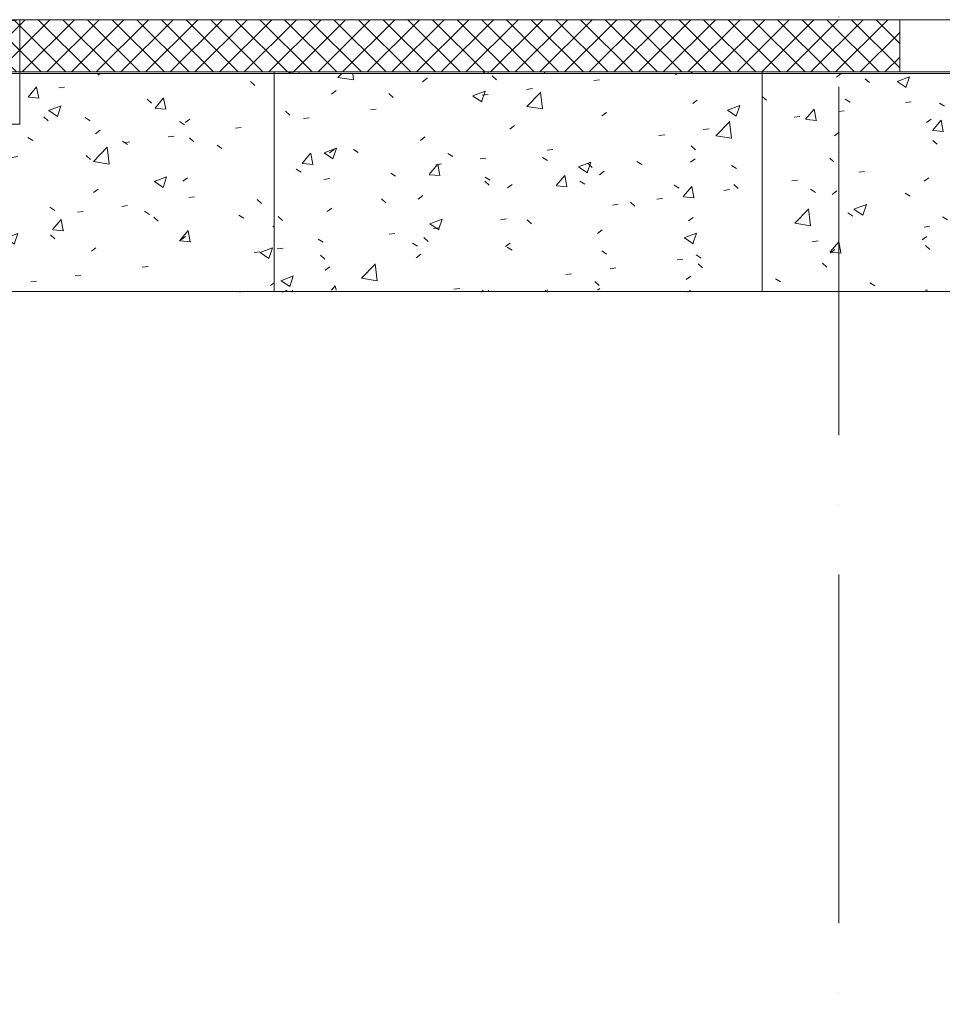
# Model space of a CAD drawing. Header units: millimetres. Extents: x -3267 to 40126, y 29201 to 102288.
# Tile 43 of 127: x 15876 to 18522, y 38168 to 40994. Entities that reach past the tile are written whole.
import ezdxf

# ---------------------------------------------------------------- set-up
doc = ezdxf.new("R2010")
doc.units = ezdxf.units.MM
doc.linetypes.add('4_ Штрихпунктир_ 10 х 2 мм', pattern=[1400, 1000, -200, 0, -200])
for name, color, linetype, lineweight in [('A-WALL-____-MCUT', 7, 'Continuous', 9), ('A-WALL-____-OTLN', 7, 'Continuous', 9), ('A-WALL-____-PATT', 7, 'Continuous', 9), ('M-EQPM-____-OTLN', 7, 'Continuous', 9), ('S-GRID-____-OTLN', 7, 'Continuous', 9)]:
    doc.layers.add(name, color=color, linetype=linetype, lineweight=lineweight)

# ---------------------------------------------------------------- blocks, each defined once
blk = doc.blocks.new('АР_Канал вертикальный прямоугольный - ВК_К-7995411-ВКК_02_К1_З_ЭОМ_кабель_')
at = {"layer": 'M-EQPM-____-OTLN', "lineweight": 5, "true_color": 0xe2e2e2}
blk.add_hatch(color=254, dxfattribs=at).paths.add_polyline_path([(-150, -150), (-120, 120), (150, 150), (-150, 150), (-150, -11.9)])
at = {"layer": 'M-EQPM-____-OTLN', "color": 253, "lineweight": 13, "true_color": 0xaaaaaa}
for p, q in [((150, 150), (-150, 150)), ((-150, 150), (-150, -150)), ((-120, 120), (150, 150)), ((-120, 120), (150, 150)), ((-150, -150), (-120, 120)), ((-150, -150), (-120, 120))]:
    blk.add_line(p, q, dxfattribs=at)
at = {"layer": 'M-EQPM-____-OTLN', "color": 253, "lineweight": 5, "true_color": 0xaaaaaa}
for p, q in [((-150, -150), (-150, 150)), ((-150, 150), (150, 150)), ((150, 150), (150, -150)), ((150, -150), (-150, -150))]:
    blk.add_line(p, q, dxfattribs=at)
blk = doc.blocks.new('Наметкина 10_РД_АР_К1_отсоединено_rvt-1-ВКК_02_К1_З_ЭОМ_кабель_')
at = {"layer": 'M-EQPM-____-OTLN', "color": 253, "lineweight": 5, "true_color": 0xaaaaaa}
blk.add_blockref('АР_Канал вертикальный прямоугольный - ВК_К-7995411-ВКК_02_К1_З_ЭОМ_кабель_', (14000, 41125), dxfattribs=at)
blk = doc.blocks.new('FP_238-ВКК_02_К1_З_ЭОМ_кабель_')
at = {"layer": 'M-EQPM-____-OTLN', "color": 253, "true_color": 0xaaaaaa}
for p, q in [((1400, 630.1), (0, 630.1)), ((321.3, 626.7), (321.2, 626.6)), ((321.4, 626.8), (321.3, 626.7)), ((321.5, 626.9), (321.4, 626.8)), ((321.6, 627), (321.5, 626.9)), ((321.7, 627.1), (321.6, 627)), ((321.8, 627.2), (321.7, 627.1)), ((321.9, 627.3), (321.8, 627.2)), ((322, 627.4), (321.9, 627.3)), ((442.7, 631.3), (442.8, 631.2)), ((442.8, 631.2), (442.9, 631.1)), ((442.9, 631.1), (443, 631)), ((443, 631), (443, 630.8)), ((443, 630.8), (443.1, 630.6)), ((443.1, 630.6), (443.2, 630.3)), ((443.2, 630.3), (443.2, 630)), ((443.2, 630), (443.3, 629.7)), ((443.3, 629.7), (443.4, 629.3)), ((443.4, 629.3), (443.5, 628.9)), ((443.5, 628.9), (443.5, 628.5)), ((443.5, 628.5), (443.6, 628)), ((443.6, 628), (443.7, 627.5)), ((443.7, 627.5), (443.7, 627.1)), ((443.7, 627.1), (443.8, 626.6)), ((466, 626.7), (465.9, 626.6)), ((466.1, 626.9), (466, 626.7)), ((466.2, 627), (466.1, 626.9)), ((466.3, 627.3), (466.2, 627.1)), ((466.2, 627.1), (466.2, 627)), ((466.4, 627.4), (466.3, 627.3)), ((466.5, 627.5), (466.4, 627.4)), ((466.6, 627.7), (466.5, 627.5)), ((466.7, 627.8), (466.6, 627.7)), ((466.8, 627.9), (466.7, 627.8)), ((466.9, 628.1), (466.8, 627.9)), ((467, 628.2), (466.9, 628.1)), ((467.1, 628.3), (467, 628.2)), ((467.2, 628.6), (467.1, 628.4)), ((467.1, 628.4), (467.1, 628.3)), ((467.3, 628.7), (467.2, 628.6)), ((467.4, 628.8), (467.3, 628.7)), ((467.5, 628.9), (467.4, 628.8)), ((467.6, 629), (467.5, 628.9)), ((467.7, 629.1), (467.6, 629)), ((467.8, 629.3), (467.7, 629.1)), ((467.9, 629.4), (467.8, 629.3)), ((468, 629.5), (467.9, 629.4)), ((468.1, 629.7), (468, 629.6)), ((468, 629.6), (468, 629.5)), ((468.2, 629.8), (468.1, 629.7)), ((468.3, 629.9), (468.2, 629.8)), ((468.4, 630), (468.3, 629.9)), ((468.5, 630.1), (468.4, 630)), ((468.6, 630.1), (468.5, 630.1)), ((468.7, 630.2), (468.6, 630.1)), ((468.8, 630.3), (468.7, 630.2)), ((468.9, 630.4), (468.8, 630.3)), ((469, 630.5), (468.9, 630.5)), ((468.9, 630.5), (468.9, 630.4)), ((469.1, 630.6), (469, 630.5)), ((469.2, 630.7), (469.1, 630.6)), ((469.3, 630.7), (469.2, 630.7)), ((469.4, 630.8), (469.3, 630.7)), ((469.5, 630.9), (469.4, 630.8)), ((469.6, 630.9), (469.5, 630.9)), ((469.7, 631), (469.6, 630.9)), ((469.8, 631), (469.7, 631)), ((469.9, 631.1), (469.8, 631)), ((469.8, 631), (469.8, 631)), ((470, 631.1), (469.9, 631.1)), ((470.1, 631.2), (470, 631.1)), ((470.2, 631.2), (470.1, 631.2)), ((470.3, 631.2), (470.2, 631.2)), ((470.4, 631.2), (470.3, 631.2)), ((470.5, 631.2), (470.4, 631.2)), ((470.6, 631.3), (470.5, 631.2)), ((470.7, 631.3), (470.6, 631.3)), ((470.8, 631.3), (470.7, 631.3)), ((470.8, 631.3), (470.8, 631.3))]:
    blk.add_line(p, q, dxfattribs=at)
blk = doc.blocks.new('FP_239-ВКК_02_К1_З_ЭОМ_кабель_')
at = {"layer": 'M-EQPM-____-OTLN', "color": 253, "true_color": 0xaaaaaa}
for p, q in [((314.7, 0.1), (314.6, 0)), ((314.9, 0.2), (314.7, 0.1)), ((315, 0.2), (314.9, 0.2)), ((315.1, 0.3), (315, 0.2)), ((315.2, 0.4), (315.1, 0.3)), ((315.4, 0.5), (315.2, 0.4)), ((315.5, 0.6), (315.4, 0.5)), ((315.6, 0.7), (315.5, 0.6)), ((315.7, 0.8), (315.6, 0.7)), ((315.9, 0.9), (315.7, 0.8)), ((316, 1), (315.9, 0.9)), ((316.1, 1.1), (316, 1)), ((316.2, 1.2), (316.1, 1.1)), ((316.4, 1.3), (316.2, 1.2)), ((316.5, 1.4), (316.4, 1.3)), ((316.6, 1.5), (316.5, 1.4)), ((316.7, 1.6), (316.6, 1.5)), ((316.9, 1.7), (316.7, 1.6)), ((317, 1.8), (316.9, 1.7)), ((317.1, 1.9), (317, 1.8)), ((317.2, 2), (317.1, 1.9)), ((317.4, 2.1), (317.2, 2)), ((317.5, 2.2), (317.4, 2.1)), ((317.6, 2.3), (317.5, 2.2)), ((317.7, 2.4), (317.6, 2.3)), ((317.9, 2.6), (317.7, 2.4)), ((318, 2.7), (317.9, 2.6)), ((318.1, 2.8), (318, 2.7)), ((318.2, 2.9), (318.1, 2.8)), ((318.4, 3), (318.2, 2.9)), ((318.5, 3.1), (318.4, 3)), ((318.6, 3.3), (318.5, 3.1)), ((318.7, 3.4), (318.6, 3.3)), ((318.9, 3.5), (318.7, 3.4)), ((319, 3.6), (318.9, 3.5)), ((319.1, 3.7), (319, 3.6)), ((319.3, 3.9), (319.1, 3.7)), ((319.4, 4), (319.3, 3.9)), ((319.5, 4.1), (319.4, 4)), ((319.6, 4.2), (319.5, 4.1)), ((444, 4.2), (444.1, 3.7)), ((444.1, 3.7), (444.2, 3.2)), ((444.2, 3.2), (444.2, 2.7)), ((444.2, 2.7), (444.3, 2.2)), ((444.3, 2.2), (444.4, 1.8)), ((444.4, 1.8), (444.5, 1.3)), ((444.5, 1.3), (444.5, 0.9)), ((444.5, 0.9), (444.6, 0.5)), ((444.6, 0.5), (444.7, 0.2)), ((444.7, 0.2), (444.8, -0.1)), ((461.8, 0.1), (461.7, 0)), ((461.9, 0.2), (461.8, 0.1)), ((462, 0.3), (461.9, 0.2)), ((462.1, 0.4), (462, 0.3)), ((462.2, 0.5), (462.1, 0.4)), ((462.3, 0.7), (462.2, 0.5)), ((462.4, 0.8), (462.3, 0.7)), ((462.5, 0.9), (462.4, 0.8)), ((462.6, 1), (462.5, 0.9)), ((462.7, 1.1), (462.6, 1)), ((462.8, 1.2), (462.7, 1.1)), ((462.9, 1.4), (462.8, 1.2)), ((463, 1.5), (462.9, 1.4)), ((463.1, 1.6), (463, 1.5)), ((463.2, 1.8), (463.1, 1.6)), ((463.3, 1.9), (463.2, 1.8)), ((463.4, 2), (463.3, 1.9)), ((463.5, 2.2), (463.4, 2)), ((463.6, 2.3), (463.5, 2.2)), ((463.7, 2.4), (463.6, 2.3)), ((463.8, 2.6), (463.7, 2.4)), ((463.9, 2.7), (463.8, 2.6)), ((464, 2.9), (463.9, 2.7)), ((464.1, 3), (464, 2.9)), ((464.2, 3.2), (464.1, 3)), ((464.3, 3.3), (464.2, 3.2)), ((464.4, 3.5), (464.3, 3.3)), ((464.5, 3.6), (464.4, 3.5)), ((464.6, 3.8), (464.5, 3.6)), ((464.7, 3.9), (464.6, 3.8)), ((464.8, 4.1), (464.7, 3.9)), ((464.9, 4.2), (464.8, 4.1))]:
    blk.add_line(p, q, dxfattribs=at)
blk = doc.blocks.new('ПР_Крышка пояса - Тип 1-V237-ВКК_02_К1_З_ЭОМ_кабель_')
at = {"layer": 'M-EQPM-____-OTLN', "true_color": 0xaaaaaa}
h = blk.add_hatch(dxfattribs=at)
h.set_pattern_fill('FP_109', color=253, style=0, pattern_type=2)
h.set_pattern_definition([(229.884, (17680, 40786.9), (-364.3687, 31.7445), [38.008, -418.089]), (175.02, (17680, 40786.9), (70.482, -380.541), [30.479, -335.27]), (280.494, (17649.64, 40789.54), (-293.8805, -348.7952), [32.251, -354.762]), (226.066, (17680, 40685.7), (-542.1585, 83.7385), [57.028, -627.304]), (276.663, (17634.8, 40692.7), (-474.807, -492.817), [48.373, -532.101]), (171.22, (17680, 40685.7), (-474.808, -492.816), [45.716, -502.871]), (200.921, (17629.2, 40711), (-303.228, 203.6887), [38.08, -418.879]), (146.109, (17629.2, 40711), (-123.607, -366.8593), [30.441, -334.849]), (251.38, (17603.93, 40727.98), (-426.8337, -163.171), [32.26, -354.863]), (217.386, (17680, 40786.9), (-6.17705, -168.41407), [16.738, -313.973, 16.738, -659.14]), (217.386, (17680, 40786.9), (-6.17705, -168.41407), [-347.45, -323.103, 16.738, -319.299]), (187.469, (17680, 40786.9), (-133.6414, -199.535), [16.763, -177.28, 16.763, -435.072]), (187.469, (17680, 40786.9), (-133.6414, -199.535), [-210.805, -306.811, 16.763, -111.498]), (147.607, (17793.28, 40786.9), (-271.1815, 11.41097), [16.744, -110.105, 16.744, -904.182]), (147.607, (17793.28, 40786.9), (-271.1815, 11.41097), [-143.593, -379.026, 16.744, -508.412]), (137.618, (17844.08, 40786.9), (-296.2585, -50.6452), [16.733, -148.058, 16.733, -618.597]), (137.618, (17844.08, 40786.9), (-296.2585, -50.6452), [-181.523, -245.918, 16.733, -355.947])])
h.paths.add_polyline_path([(583, 626.5), (0, 626.5), (0, 4.3), (1400, 4.3), (1400, 626.5), (1184.1, 626.5)])
at = {"layer": 'M-EQPM-____-OTLN', "color": 253, "true_color": 0xaaaaaa}
for p, q in [((0, 626.5), (0, 630.1)), ((0, 4.3), (0, 626.5)), ((1400, 630.1), (1400, 626.5)), ((1400, 626.5), (1400, 4.3)), ((0, 0), (0, 4.3)), ((0, 4.3), (1400, 4.3)), ((1400, 4.3), (1400, 0))]:
    blk.add_line(p, q, dxfattribs=at)
for name in ['FP_238-ВКК_02_К1_З_ЭОМ_кабель_', 'FP_239-ВКК_02_К1_З_ЭОМ_кабель_']:
    blk.add_blockref(name, (0, 0), dxfattribs=at)
blk = doc.blocks.new('FP_241-ВКК_02_К1_З_ЭОМ_кабель_')
at = {"layer": 'M-EQPM-____-OTLN', "color": 253, "true_color": 0xaaaaaa}
for p, q in [((1400, 630.1), (0, 630.1)), ((206.6, 626.7), (206.4, 626.6)), ((206.7, 626.8), (206.6, 626.7)), ((206.8, 626.9), (206.7, 626.8)), ((206.9, 627), (206.8, 626.9)), ((207, 627.1), (206.9, 627)), ((207.1, 627.2), (207, 627.1)), ((207.2, 627.4), (207.1, 627.2)), ((207.4, 627.5), (207.2, 627.4)), ((207.5, 627.6), (207.4, 627.5)), ((207.6, 627.7), (207.5, 627.6)), ((207.7, 627.8), (207.6, 627.7)), ((207.8, 627.9), (207.7, 627.8)), ((207.9, 628), (207.8, 627.9)), ((208, 628.1), (207.9, 628)), ((208.1, 628.2), (208, 628.1)), ((208.3, 628.3), (208.1, 628.2)), ((208.4, 628.4), (208.3, 628.3)), ((208.5, 628.5), (208.4, 628.4)), ((208.6, 628.6), (208.5, 628.5)), ((208.7, 628.7), (208.6, 628.6)), ((208.8, 628.8), (208.7, 628.7)), ((208.9, 628.9), (208.8, 628.8)), ((209.1, 629), (208.9, 628.9)), ((209.2, 629.1), (209.1, 629)), ((209.3, 629.2), (209.2, 629.1)), ((209.4, 629.3), (209.3, 629.2)), ((209.5, 629.4), (209.4, 629.3)), ((209.6, 629.4), (209.5, 629.4)), ((209.7, 629.5), (209.6, 629.4)), ((209.8, 629.6), (209.7, 629.5)), ((210, 629.7), (209.8, 629.6)), ((210.1, 629.8), (210, 629.7)), ((210.2, 629.8), (210.1, 629.8)), ((210.3, 629.9), (210.2, 629.8)), ((210.4, 630), (210.3, 629.9)), ((210.5, 630.1), (210.4, 630)), ((210.6, 630.1), (210.5, 630.1)), ((210.8, 630.2), (210.6, 630.1)), ((210.9, 630.3), (210.8, 630.2)), ((211, 630.3), (210.9, 630.3)), ((211.1, 630.4), (211, 630.3)), ((211.2, 630.5), (211.1, 630.4)), ((211.3, 630.5), (211.2, 630.5)), ((211.4, 630.6), (211.3, 630.5)), ((211.5, 630.6), (211.4, 630.6)), ((211.7, 630.7), (211.5, 630.6)), ((211.8, 630.7), (211.7, 630.7)), ((211.9, 630.8), (211.8, 630.7)), ((212, 630.8), (211.9, 630.8)), ((212.1, 630.9), (212, 630.8)), ((212.2, 630.9), (212.1, 630.9)), ((212.3, 631), (212.2, 630.9)), ((212.5, 631), (212.3, 631)), ((212.6, 631), (212.5, 631)), ((212.7, 631.1), (212.6, 631)), ((212.8, 631.1), (212.7, 631.1)), ((212.9, 631.1), (212.8, 631.1)), ((213, 631.2), (212.9, 631.1)), ((213.1, 631.2), (213, 631.2)), ((213.2, 631.2), (213.1, 631.2)), ((213.4, 631.2), (213.2, 631.2)), ((213.5, 631.2), (213.4, 631.2)), ((213.6, 631.2), (213.5, 631.2)), ((213.7, 631.3), (213.6, 631.2)), ((213.8, 631.3), (213.7, 631.3)), ((213.9, 631.3), (213.8, 631.3)), ((214, 631.3), (213.9, 631.3)), ((214.2, 631.3), (214, 631.3)), ((615.2, 631.3), (615.1, 631.3)), ((615.3, 631.3), (615.2, 631.3)), ((615.4, 631.3), (615.3, 631.3)), ((615.5, 631.3), (615.4, 631.3)), ((615.6, 631.2), (615.5, 631.3)), ((615.7, 631.2), (615.6, 631.2)), ((615.8, 631.2), (615.7, 631.2)), ((615.9, 631.2), (615.8, 631.2)), ((616, 631.2), (615.9, 631.2)), ((616.1, 631.1), (616, 631.2)), ((616.2, 631.1), (616.1, 631.1)), ((616.3, 631.1), (616.2, 631.1)), ((616.4, 631), (616.3, 631.1)), ((616.5, 631), (616.4, 631)), ((616.6, 631), (616.5, 631)), ((616.7, 630.9), (616.6, 631)), ((616.8, 630.9), (616.7, 630.9)), ((616.9, 630.8), (616.8, 630.9)), ((617, 630.8), (616.9, 630.8)), ((617.2, 630.7), (617, 630.8)), ((617.3, 630.7), (617.2, 630.7)), ((617.4, 630.6), (617.3, 630.7)), ((617.5, 630.5), (617.4, 630.6)), ((617.6, 630.5), (617.5, 630.5)), ((617.7, 630.4), (617.6, 630.5)), ((617.8, 630.3), (617.7, 630.4)), ((617.9, 630.3), (617.8, 630.3)), ((618, 630.2), (617.9, 630.3)), ((618.1, 630.1), (618, 630.2)), ((618.2, 630), (618.1, 630.1)), ((618.3, 630), (618.2, 630)), ((618.4, 629.9), (618.3, 630)), ((618.5, 629.8), (618.4, 629.9)), ((618.6, 629.7), (618.5, 629.8)), ((618.7, 629.6), (618.6, 629.7)), ((618.8, 629.5), (618.7, 629.6)), ((618.9, 629.4), (618.8, 629.5)), ((619, 629.3), (618.9, 629.4)), ((619.1, 629.3), (619, 629.3)), ((619.2, 629.2), (619.1, 629.3)), ((619.3, 629.1), (619.2, 629.2)), ((619.4, 629), (619.3, 629.1)), ((619.5, 628.9), (619.4, 629)), ((619.6, 628.8), (619.5, 628.9)), ((619.7, 628.6), (619.6, 628.8)), ((619.8, 628.5), (619.7, 628.6)), ((619.9, 628.4), (619.8, 628.5)), ((620, 628.3), (619.9, 628.4)), ((620.1, 628.2), (620, 628.3)), ((620.2, 628.1), (620.1, 628.2)), ((620.3, 628), (620.2, 628.1)), ((620.4, 627.9), (620.3, 628)), ((620.5, 627.8), (620.4, 627.9)), ((620.6, 627.6), (620.5, 627.8)), ((620.7, 627.5), (620.6, 627.6)), ((620.8, 627.4), (620.7, 627.5)), ((620.9, 627.3), (620.8, 627.4)), ((621, 627.2), (620.9, 627.3)), ((621.1, 627.1), (621, 627.2)), ((621.2, 626.9), (621.1, 627.1)), ((621.3, 626.8), (621.2, 626.9)), ((621.4, 626.7), (621.3, 626.8)), ((621.6, 626.6), (621.4, 626.7)), ((784.9, 631.3), (785, 631.2)), ((785, 631.2), (785.1, 631)), ((785.1, 631), (785.1, 630.7)), ((785.1, 630.7), (785.2, 630.3)), ((785.2, 630.3), (785.3, 629.8)), ((785.3, 629.8), (785.3, 629.3)), ((785.3, 629.3), (785.4, 628.7)), ((785.4, 628.7), (785.5, 628)), ((785.5, 628), (785.5, 627.3)), ((785.5, 627.3), (785.6, 626.6)), ((801, 626.7), (800.9, 626.6)), ((801.1, 626.8), (801, 626.7)), ((801.2, 627), (801.1, 626.8)), ((801.3, 627.1), (801.2, 627)), ((801.4, 627.2), (801.3, 627.1)), ((801.5, 627.3), (801.4, 627.2)), ((801.6, 627.5), (801.5, 627.3)), ((801.7, 627.6), (801.6, 627.5)), ((801.8, 627.7), (801.7, 627.6)), ((801.9, 627.8), (801.8, 627.7)), ((802, 628), (801.9, 627.8)), ((802.1, 628.2), (802, 628.1)), ((802, 628.1), (802, 628)), ((802.2, 628.3), (802.1, 628.2)), ((802.3, 628.4), (802.2, 628.3)), ((802.4, 628.5), (802.3, 628.4)), ((802.5, 628.7), (802.4, 628.5)), ((802.6, 628.8), (802.5, 628.7)), ((802.7, 628.9), (802.6, 628.8)), ((802.8, 629), (802.7, 628.9)), ((802.9, 629.1), (802.8, 629)), ((803, 629.2), (802.9, 629.1)), ((803.1, 629.3), (803, 629.2)), ((803.2, 629.4), (803.1, 629.3)), ((803.3, 629.5), (803.2, 629.4)), ((803.4, 629.6), (803.3, 629.5)), ((803.5, 629.7), (803.4, 629.6)), ((803.6, 629.8), (803.5, 629.7)), ((803.7, 629.9), (803.6, 629.8)), ((803.8, 629.9), (803.7, 629.9)), ((803.9, 630), (803.8, 629.9)), ((804, 630.1), (803.9, 630)), ((804.1, 630.2), (804, 630.1)), ((804.2, 630.3), (804.1, 630.2)), ((804.3, 630.4), (804.2, 630.3)), ((804.2, 630.3), (804.2, 630.3)), ((804.4, 630.5), (804.3, 630.4)), ((804.5, 630.6), (804.4, 630.5)), ((804.6, 630.6), (804.5, 630.6)), ((804.7, 630.7), (804.6, 630.6)), ((804.8, 630.7), (804.7, 630.7)), ((804.9, 630.8), (804.8, 630.7)), ((805, 630.8), (804.9, 630.8)), ((805.1, 630.9), (805, 630.8)), ((805.2, 630.9), (805.1, 630.9)), ((805.3, 631), (805.2, 630.9)), ((805.4, 631), (805.3, 631)), ((805.5, 631.1), (805.4, 631)), ((805.6, 631.1), (805.5, 631.1)), ((805.7, 631.1), (805.6, 631.1)), ((805.8, 631.2), (805.7, 631.1)), ((805.9, 631.2), (805.8, 631.2)), ((806, 631.2), (805.9, 631.2)), ((806.1, 631.2), (806, 631.2)), ((806.2, 631.2), (806.1, 631.2)), ((806.3, 631.3), (806.2, 631.2)), ((806.4, 631.3), (806.3, 631.3)), ((806.3, 631.3), (806.3, 631.3)), ((806.5, 631.3), (806.4, 631.3)), ((1347.6, 626.9), (1347.5, 626.6)), ((1347.7, 627.1), (1347.6, 626.9)), ((1347.8, 627.7), (1347.7, 627.4)), ((1347.7, 627.4), (1347.7, 627.1)), ((1347.9, 627.9), (1347.8, 627.7)), ((1348, 628.2), (1347.9, 627.9)), ((1348.1, 628.7), (1348, 628.4)), ((1348, 628.4), (1348, 628.2)), ((1348.2, 628.9), (1348.1, 628.7)), ((1348.3, 629.1), (1348.2, 628.9)), ((1348.4, 629.6), (1348.3, 629.4)), ((1348.3, 629.4), (1348.3, 629.1)), ((1348.5, 629.8), (1348.4, 629.6)), ((1348.6, 630.1), (1348.5, 630)), ((1348.5, 630), (1348.5, 629.8)), ((1348.7, 630.3), (1348.6, 630.1)), ((1348.8, 630.5), (1348.7, 630.3)), ((1348.9, 630.7), (1348.8, 630.6)), ((1348.8, 630.6), (1348.8, 630.5)), ((1349, 630.9), (1348.9, 630.7)), ((1349.1, 631), (1349, 631)), ((1349, 631), (1349, 630.9)), ((1349.2, 631.1), (1349.1, 631)), ((1349.3, 631.2), (1349.2, 631.1)), ((1349.4, 631.3), (1349.3, 631.2)), ((1349.3, 631.2), (1349.3, 631.2)), ((1349.5, 631.3), (1349.4, 631.3)), ((1363.6, 626.7), (1363.4, 626.6)), ((1363.8, 626.8), (1363.6, 626.7)), ((1364, 626.9), (1363.8, 626.8)), ((1364.2, 627), (1364, 626.9)), ((1364.4, 627.1), (1364.2, 627)), ((1364.6, 627.2), (1364.4, 627.1)), ((1364.8, 627.2), (1364.6, 627.2)), ((1365, 627.3), (1364.8, 627.2)), ((1365.2, 627.4), (1365, 627.3)), ((1365.4, 627.5), (1365.2, 627.4)), ((1365.6, 627.6), (1365.4, 627.5)), ((1365.8, 627.7), (1365.6, 627.6)), ((1366, 627.8), (1365.8, 627.7)), ((1366.2, 627.9), (1366, 627.8)), ((1366.3, 628), (1366.2, 627.9)), ((1366.5, 628.1), (1366.3, 628)), ((1366.7, 628.2), (1366.5, 628.1)), ((1366.9, 628.3), (1366.7, 628.2)), ((1367.1, 628.3), (1366.9, 628.3)), ((1367.3, 628.4), (1367.1, 628.3)), ((1367.5, 628.5), (1367.3, 628.4)), ((1367.7, 628.6), (1367.5, 628.5)), ((1367.9, 628.7), (1367.7, 628.6)), ((1368.1, 628.8), (1367.9, 628.7)), ((1368.3, 628.8), (1368.1, 628.8)), ((1368.5, 628.9), (1368.3, 628.8)), ((1368.7, 629), (1368.5, 628.9)), ((1368.9, 629.1), (1368.7, 629)), ((1369.1, 629.2), (1368.9, 629.1)), ((1369.3, 629.2), (1369.1, 629.2)), ((1369.5, 629.3), (1369.3, 629.2)), ((1369.7, 629.4), (1369.5, 629.3)), ((1369.9, 629.5), (1369.7, 629.4)), ((1370, 629.5), (1369.9, 629.5)), ((1370.2, 629.6), (1370, 629.5)), ((1370.4, 629.7), (1370.2, 629.6)), ((1370.6, 629.8), (1370.4, 629.7)), ((1370.8, 629.8), (1370.6, 629.8)), ((1371, 629.9), (1370.8, 629.8)), ((1371.2, 630), (1371, 629.9)), ((1371.4, 630), (1371.2, 630)), ((1371.6, 630.1), (1371.4, 630)), ((1371.8, 630.1), (1371.6, 630.1)), ((1372, 630.2), (1371.8, 630.1)), ((1372.2, 630.3), (1372, 630.2)), ((1372.4, 630.3), (1372.2, 630.3)), ((1372.6, 630.4), (1372.4, 630.3)), ((1372.8, 630.4), (1372.6, 630.4)), ((1373, 630.5), (1372.8, 630.4)), ((1373.2, 630.5), (1373, 630.5)), ((1373.4, 630.6), (1373.2, 630.5)), ((1373.6, 630.6), (1373.4, 630.6)), ((1373.7, 630.7), (1373.6, 630.6)), ((1373.9, 630.7), (1373.7, 630.7)), ((1374.1, 630.8), (1373.9, 630.7)), ((1374.3, 630.8), (1374.1, 630.8)), ((1374.5, 630.8), (1374.3, 630.8)), ((1374.7, 630.9), (1374.5, 630.8)), ((1374.9, 630.9), (1374.7, 630.9)), ((1375.1, 630.9), (1374.9, 630.9)), ((1375.3, 631), (1375.1, 630.9)), ((1375.5, 631), (1375.3, 631)), ((1375.7, 631), (1375.5, 631)), ((1375.9, 631.1), (1375.7, 631)), ((1376.1, 631.1), (1375.9, 631.1)), ((1376.3, 631.1), (1376.1, 631.1)), ((1376.5, 631.1), (1376.3, 631.1)), ((1376.7, 631.2), (1376.5, 631.1)), ((1376.9, 631.2), (1376.7, 631.2)), ((1377.1, 631.2), (1376.9, 631.2)), ((1377.3, 631.2), (1377.1, 631.2)), ((1377.4, 631.2), (1377.3, 631.2)), ((1377.6, 631.2), (1377.4, 631.2)), ((1377.8, 631.3), (1377.6, 631.2)), ((1378, 631.3), (1377.8, 631.3)), ((1378.2, 631.3), (1378, 631.3)), ((1378.4, 631.3), (1378.2, 631.3)), ((1378.6, 631.3), (1378.4, 631.3)), ((1378.8, 631.3), (1378.6, 631.3))]:
    blk.add_line(p, q, dxfattribs=at)
blk = doc.blocks.new('FP_242-ВКК_02_К1_З_ЭОМ_кабель_')
at = {"layer": 'M-EQPM-____-OTLN', "color": 253, "true_color": 0xaaaaaa}
for p, q in [((201.3, 1), (201.2, 0.9)), ((201.4, 1.1), (201.3, 1)), ((201.6, 1.2), (201.4, 1.1)), ((201.7, 1.3), (201.6, 1.2)), ((201.8, 1.4), (201.7, 1.3)), ((201.9, 1.5), (201.8, 1.4)), ((202.1, 1.6), (201.9, 1.5)), ((202.2, 1.7), (202.1, 1.6)), ((202.3, 1.8), (202.2, 1.7)), ((202.4, 1.9), (202.3, 1.8)), ((202.6, 2), (202.4, 1.9)), ((202.7, 2.1), (202.6, 2)), ((202.8, 2.2), (202.7, 2.1)), ((202.9, 2.4), (202.8, 2.2)), ((203, 2.5), (202.9, 2.4)), ((203.2, 2.6), (203, 2.5)), ((203.3, 2.7), (203.2, 2.6)), ((203.4, 2.8), (203.3, 2.7)), ((203.5, 2.9), (203.4, 2.8)), ((203.7, 3), (203.5, 2.9)), ((203.8, 3.2), (203.7, 3)), ((203.9, 3.3), (203.8, 3.2)), ((204, 3.4), (203.9, 3.3)), ((204.2, 3.5), (204, 3.4)), ((204.3, 3.6), (204.2, 3.5)), ((204.4, 3.7), (204.3, 3.6)), ((204.5, 3.9), (204.4, 3.7)), ((204.7, 4), (204.5, 3.9)), ((204.8, 4.1), (204.7, 4)), ((204.9, 4.2), (204.8, 4.1)), ((623, 4.1), (622.8, 4.2)), ((623.1, 4), (623, 4.1)), ((623.2, 3.8), (623.1, 4)), ((623.3, 3.7), (623.2, 3.8)), ((623.4, 3.6), (623.3, 3.7)), ((623.5, 3.4), (623.4, 3.6)), ((623.6, 3.3), (623.5, 3.4)), ((623.7, 3.2), (623.6, 3.3)), ((623.9, 3.1), (623.7, 3.2)), ((624, 2.9), (623.9, 3.1)), ((624.1, 2.8), (624, 2.9)), ((624.2, 2.7), (624.1, 2.8)), ((624.3, 2.6), (624.2, 2.7)), ((624.4, 2.5), (624.3, 2.6)), ((624.5, 2.3), (624.4, 2.5)), ((624.6, 2.2), (624.5, 2.3)), ((624.7, 2.1), (624.6, 2.2)), ((624.9, 2), (624.7, 2.1)), ((625, 1.9), (624.9, 2)), ((625.1, 1.7), (625, 1.9)), ((625.2, 1.6), (625.1, 1.7)), ((625.3, 1.5), (625.2, 1.6)), ((625.4, 1.4), (625.3, 1.5)), ((625.5, 1.3), (625.4, 1.4)), ((625.6, 1.2), (625.5, 1.3)), ((625.8, 1.1), (625.6, 1.2)), ((625.9, 1), (625.8, 1.1)), ((626, 0.9), (625.9, 1)), ((626.1, 0.8), (626, 0.9)), ((626.2, 0.7), (626.1, 0.8)), ((626.3, 0.6), (626.2, 0.7)), ((626.4, 0.5), (626.3, 0.6)), ((626.5, 0.4), (626.4, 0.5)), ((626.6, 0.3), (626.5, 0.4)), ((785.7, 4.2), (785.8, 3.4)), ((785.8, 3.4), (785.9, 2.6)), ((785.9, 2.6), (785.9, 1.9)), ((785.9, 1.9), (786, 1.2)), ((786, 1.2), (786.1, 0.5)), ((786.1, 0.5), (786.2, 0)), ((796.1, 0.1), (796, 0)), ((796.2, 0.2), (796.1, 0.1)), ((796.3, 0.2), (796.2, 0.2)), ((796.5, 0.3), (796.3, 0.2)), ((796.6, 0.4), (796.5, 0.3)), ((796.7, 0.5), (796.6, 0.4)), ((796.8, 0.6), (796.7, 0.5)), ((796.9, 0.8), (796.8, 0.6)), ((797, 0.9), (796.9, 0.8)), ((797.1, 1), (797, 0.9)), ((797.2, 1.1), (797.1, 1)), ((797.3, 1.2), (797.2, 1.1)), ((797.4, 1.3), (797.3, 1.2)), ((797.5, 1.4), (797.4, 1.3)), ((797.6, 1.5), (797.5, 1.4)), ((797.7, 1.7), (797.6, 1.5)), ((797.8, 1.8), (797.7, 1.7)), ((797.9, 1.9), (797.8, 1.8)), ((798.1, 2), (797.9, 1.9)), ((798.2, 2.2), (798.1, 2)), ((798.3, 2.3), (798.2, 2.2)), ((798.4, 2.4), (798.3, 2.3)), ((798.5, 2.6), (798.4, 2.4)), ((798.6, 2.7), (798.5, 2.6)), ((798.7, 2.8), (798.6, 2.7)), ((798.8, 3), (798.7, 2.8)), ((798.9, 3.1), (798.8, 3)), ((799, 3.2), (798.9, 3.1)), ((799.1, 3.4), (799, 3.2)), ((799.2, 3.5), (799.1, 3.4)), ((799.3, 3.7), (799.2, 3.5)), ((799.4, 3.8), (799.3, 3.7)), ((799.6, 3.9), (799.4, 3.8)), ((799.7, 4.1), (799.6, 3.9)), ((799.8, 4.2), (799.7, 4.1)), ((1328.6, 1.7), (1328.5, 1.8)), ((1328.8, 1.6), (1328.6, 1.7)), ((1328.9, 1.5), (1328.8, 1.6)), ((1329, 1.4), (1328.9, 1.5)), ((1329.1, 1.2), (1329, 1.4)), ((1329.2, 1.1), (1329.1, 1.2)), ((1329.3, 1), (1329.2, 1.1)), ((1329.4, 0.9), (1329.3, 1)), ((1329.6, 0.8), (1329.4, 0.9)), ((1329.7, 0.7), (1329.6, 0.8)), ((1329.8, 0.6), (1329.7, 0.7)), ((1329.9, 0.5), (1329.8, 0.6)), ((1330, 0.4), (1329.9, 0.5)), ((1330.1, 0.4), (1330, 0.4)), ((1330.2, 0.3), (1330.1, 0.4)), ((1330.3, 0.2), (1330.2, 0.3)), ((1330.5, 0.1), (1330.3, 0.2)), ((1330.6, 0), (1330.5, 0.1)), ((1345.9, 0.2), (1345.8, 0)), ((1346, 0.4), (1345.9, 0.2)), ((1346.1, 0.6), (1346, 0.4)), ((1346.2, 0.9), (1346.1, 0.6)), ((1346.3, 1.3), (1346.2, 1.1)), ((1346.2, 1.1), (1346.2, 0.9)), ((1346.4, 1.6), (1346.3, 1.3)), ((1346.5, 1.9), (1346.4, 1.6)), ((1346.6, 2.1), (1346.5, 1.9)), ((1346.7, 2.7), (1346.6, 2.4)), ((1346.6, 2.4), (1346.6, 2.1)), ((1346.8, 3), (1346.7, 2.7)), ((1346.9, 3.3), (1346.8, 3)), ((1347, 3.6), (1346.9, 3.3)), ((1347.1, 3.9), (1347, 3.6)), ((1347.1, 4.2), (1347.1, 3.9)), ((1350.5, 0.1), (1350.3, 0)), ((1350.7, 0.1), (1350.5, 0.1)), ((1350.9, 0.2), (1350.7, 0.1)), ((1351.2, 0.3), (1350.9, 0.2)), ((1351.4, 0.4), (1351.2, 0.3)), ((1351.6, 0.4), (1351.4, 0.4)), ((1351.8, 0.5), (1351.6, 0.4)), ((1352, 0.6), (1351.8, 0.5)), ((1352.2, 0.7), (1352, 0.6)), ((1352.4, 0.7), (1352.2, 0.7)), ((1352.7, 0.8), (1352.4, 0.7)), ((1352.9, 0.9), (1352.7, 0.8)), ((1353.1, 1), (1352.9, 0.9)), ((1353.3, 1.1), (1353.1, 1)), ((1353.5, 1.1), (1353.3, 1.1)), ((1353.7, 1.2), (1353.5, 1.1)), ((1353.9, 1.3), (1353.7, 1.2)), ((1354.1, 1.4), (1353.9, 1.3)), ((1354.4, 1.5), (1354.1, 1.4)), ((1354.6, 1.6), (1354.4, 1.5)), ((1354.8, 1.7), (1354.6, 1.6)), ((1355, 1.7), (1354.8, 1.7)), ((1355.2, 1.8), (1355, 1.7)), ((1355.4, 1.9), (1355.2, 1.8)), ((1355.6, 2), (1355.4, 1.9)), ((1355.9, 2.1), (1355.6, 2)), ((1356.1, 2.2), (1355.9, 2.1)), ((1356.3, 2.3), (1356.1, 2.2)), ((1356.5, 2.4), (1356.3, 2.3)), ((1356.7, 2.5), (1356.5, 2.4)), ((1356.9, 2.6), (1356.7, 2.5)), ((1357.1, 2.7), (1356.9, 2.6)), ((1357.3, 2.8), (1357.1, 2.7)), ((1357.6, 2.9), (1357.3, 2.8)), ((1357.8, 3), (1357.6, 2.9)), ((1358, 3.1), (1357.8, 3)), ((1358.2, 3.2), (1358, 3.1)), ((1358.4, 3.3), (1358.2, 3.2)), ((1358.6, 3.4), (1358.4, 3.3)), ((1358.8, 3.5), (1358.6, 3.4)), ((1359.1, 3.6), (1358.8, 3.5)), ((1359.3, 3.7), (1359.1, 3.6)), ((1359.5, 3.8), (1359.3, 3.7)), ((1359.7, 3.9), (1359.5, 3.8)), ((1359.9, 4), (1359.7, 3.9)), ((1360.1, 4.1), (1359.9, 4)), ((1360.3, 4.2), (1360.1, 4.1))]:
    blk.add_line(p, q, dxfattribs=at)
blk = doc.blocks.new('ПР_Крышка пояса - Тип 1-V240-ВКК_02_К1_З_ЭОМ_кабель_')
at = {"layer": 'M-EQPM-____-OTLN', "true_color": 0xaaaaaa}
h = blk.add_hatch(dxfattribs=at)
h.set_pattern_fill('FP_110', color=253, style=0, pattern_type=2)
h.set_pattern_definition([(229.884, (16280, 40786.9), (-364.3687, 31.7445), [38.008, -418.089]), (175.02, (16280, 40786.9), (70.482, -380.541), [30.479, -335.27]), (280.494, (16249.64, 40789.54), (-293.8805, -348.7952), [32.251, -354.762]), (226.066, (16280, 40685.7), (-542.1585, 83.7385), [57.028, -627.304]), (276.663, (16234.8, 40692.7), (-474.807, -492.817), [48.373, -532.101]), (171.22, (16280, 40685.7), (-474.808, -492.816), [45.716, -502.871]), (200.921, (16229.2, 40711), (-303.228, 203.6887), [38.08, -418.879]), (146.109, (16229.2, 40711), (-123.607, -366.8593), [30.441, -334.849]), (251.38, (16203.93, 40727.98), (-426.8337, -163.171), [32.26, -354.863]), (217.386, (16280, 40786.9), (-6.17705, -168.41407), [16.738, -313.973, 16.738, -659.14]), (217.386, (16280, 40786.9), (-6.17705, -168.41407), [-347.45, -323.103, 16.738, -319.299]), (187.469, (16280, 40786.9), (-133.6414, -199.535), [16.763, -177.28, 16.763, -435.072]), (187.469, (16280, 40786.9), (-133.6414, -199.535), [-210.805, -306.811, 16.763, -111.498]), (147.607, (16393.28, 40786.9), (-271.1815, 11.41097), [16.744, -110.105, 16.744, -904.182]), (147.607, (16393.28, 40786.9), (-271.1815, 11.41097), [-143.593, -379.026, 16.744, -508.412]), (137.618, (16444.08, 40786.9), (-296.2585, -50.6452), [16.733, -148.058, 16.733, -618.597]), (137.618, (16444.08, 40786.9), (-296.2585, -50.6452), [-181.523, -245.918, 16.733, -355.947])])
h.paths.add_polyline_path([(385.2, 626.5), (0, 626.5), (0, 4.3), (1400, 4.3), (1400, 626.5), (986.3, 626.5)])
at = {"layer": 'M-EQPM-____-OTLN', "color": 253, "true_color": 0xaaaaaa}
for p, q in [((0, 626.5), (0, 630.1)), ((0, 4.3), (0, 626.5)), ((1400, 630.1), (1400, 626.5)), ((1400, 626.5), (1400, 4.3)), ((0, 0), (0, 4.3)), ((0, 4.3), (1400, 4.3)), ((1400, 4.3), (1400, 0))]:
    blk.add_line(p, q, dxfattribs=at)
for name in ['FP_241-ВКК_02_К1_З_ЭОМ_кабель_', 'FP_242-ВКК_02_К1_З_ЭОМ_кабель_']:
    blk.add_blockref(name, (0, 0), dxfattribs=at)
blk = doc.blocks.new('FP_244-ВКК_02_К1_З_ЭОМ_кабель_')
at = {"layer": 'M-EQPM-____-OTLN', "color": 253, "true_color": 0xaaaaaa}
for p, q in [((1400, 630.1), (0, 630.1)), ((96.8, 630.7), (96.7, 630.6)), ((97, 630.7), (96.8, 630.7)), ((97.1, 630.8), (97, 630.7)), ((97.2, 630.8), (97.1, 630.8)), ((97.3, 630.8), (97.2, 630.8)), ((97.4, 630.9), (97.3, 630.8)), ((97.5, 630.9), (97.4, 630.9)), ((97.6, 631), (97.5, 630.9)), ((97.7, 631), (97.6, 631)), ((97.9, 631), (97.7, 631)), ((98, 631.1), (97.9, 631)), ((98.1, 631.1), (98, 631.1)), ((98.2, 631.1), (98.1, 631.1)), ((98.3, 631.2), (98.2, 631.1)), ((98.4, 631.2), (98.3, 631.2)), ((98.5, 631.2), (98.4, 631.2)), ((98.6, 631.2), (98.5, 631.2)), ((98.8, 631.2), (98.6, 631.2)), ((98.9, 631.2), (98.8, 631.2)), ((99, 631.3), (98.9, 631.2)), ((99.1, 631.3), (99, 631.3)), ((99.2, 631.3), (99.1, 631.3)), ((99.3, 631.3), (99.2, 631.3)), ((99.4, 631.3), (99.3, 631.3)), ((958, 627.5), (957.4, 627.4)), ((958.5, 627.6), (958, 627.5)), ((959, 627.7), (958.5, 627.6)), ((959.5, 627.7), (959, 627.7)), ((960, 627.8), (959.5, 627.7)), ((960.6, 627.9), (960, 627.8)), ((961.1, 628), (960.6, 627.9)), ((961.6, 628.1), (961.1, 628)), ((962.1, 628.2), (961.6, 628.1)), ((962.6, 628.2), (962.1, 628.2)), ((963.2, 628.3), (962.6, 628.2)), ((963.7, 628.4), (963.2, 628.3)), ((964.2, 628.5), (963.7, 628.4)), ((964.7, 628.5), (964.2, 628.5)), ((965.2, 628.6), (964.7, 628.5)), ((965.8, 628.7), (965.2, 628.6)), ((966.3, 628.8), (965.8, 628.7)), ((966.8, 628.9), (966.3, 628.8)), ((967.3, 628.9), (966.8, 628.9)), ((967.8, 629), (967.3, 628.9)), ((968.3, 629.1), (967.8, 629)), ((968.9, 629.1), (968.3, 629.1)), ((969.4, 629.2), (968.9, 629.1)), ((969.9, 629.3), (969.4, 629.2)), ((970.4, 629.4), (969.9, 629.3)), ((970.9, 629.4), (970.4, 629.4)), ((971.5, 629.5), (970.9, 629.4)), ((972, 629.6), (971.5, 629.5)), ((972.5, 629.6), (972, 629.6)), ((973, 629.7), (972.5, 629.6)), ((973.5, 629.8), (973, 629.7)), ((974.1, 629.8), (973.5, 629.8))]:
    blk.add_line(p, q, dxfattribs=at)
blk = doc.blocks.new('ПР_Крышка пояса - Тип 1-V243-ВКК_02_К1_З_ЭОМ_кабель_')
at = {"layer": 'M-EQPM-____-OTLN', "true_color": 0xaaaaaa}
h = blk.add_hatch(dxfattribs=at)
h.set_pattern_fill('FP_111', color=253, style=0, pattern_type=2)
h.set_pattern_definition([(229.884, (14880, 40786.9), (-364.3687, 31.7445), [38.008, -418.089]), (175.02, (14880, 40786.9), (70.482, -380.541), [30.479, -335.27]), (280.494, (14849.64, 40789.54), (-293.8805, -348.7952), [32.251, -354.762]), (226.066, (14880, 40685.7), (-542.1585, 83.7385), [57.028, -627.304]), (276.663, (14834.8, 40692.7), (-474.807, -492.817), [48.373, -532.101]), (171.22, (14880, 40685.7), (-474.808, -492.816), [45.716, -502.871]), (200.921, (14829.2, 40711), (-303.228, 203.6887), [38.08, -418.879]), (146.109, (14829.2, 40711), (-123.607, -366.8593), [30.441, -334.849]), (251.38, (14803.93, 40727.98), (-426.8337, -163.171), [32.26, -354.863]), (217.386, (14880, 40786.9), (-6.17705, -168.41407), [16.738, -313.973, 16.738, -659.14]), (217.386, (14880, 40786.9), (-6.17705, -168.41407), [-347.45, -323.103, 16.738, -319.299]), (187.469, (14880, 40786.9), (-133.6414, -199.535), [16.763, -177.28, 16.763, -435.072]), (187.469, (14880, 40786.9), (-133.6414, -199.535), [-210.805, -306.811, 16.763, -111.498]), (147.607, (14993.28, 40786.9), (-271.1815, 11.41097), [16.744, -110.105, 16.744, -904.182]), (147.607, (14993.28, 40786.9), (-271.1815, 11.41097), [-143.593, -379.026, 16.744, -508.412]), (137.618, (15044.08, 40786.9), (-296.2585, -50.6452), [16.733, -148.058, 16.733, -618.597]), (137.618, (15044.08, 40786.9), (-296.2585, -50.6452), [-181.523, -245.918, 16.733, -355.947])])
h.paths.add_polyline_path([(0, 626.5), (0, 4.3), (1013.8, 4.3), (1030, 150), (1030, 4.3), (1400, 4.3), (1400, 626.5), (187.4, 626.5)])
at = {"layer": 'M-EQPM-____-OTLN', "color": 253, "true_color": 0xaaaaaa}
for p, q in [((0, 626.5), (0, 630.1)), ((0, 4.3), (0, 626.5)), ((1400, 630.1), (1400, 626.5)), ((1400, 626.5), (1400, 4.3)), ((0, 0), (0, 4.3)), ((0, 4.3), (1013.8, 4.3)), ((1030, 4.3), (1400, 4.3)), ((1400, 4.3), (1400, 0))]:
    blk.add_line(p, q, dxfattribs=at)
blk.add_blockref('FP_244-ВКК_02_К1_З_ЭОМ_кабель_', (0, 0), dxfattribs=at)
blk = doc.blocks.new('Наметкина 10_РД_АРФ_К1_R21_rvt-1-ВКК_02_К1_З_ЭОМ_кабель_')
at = {"layer": 'A-WALL-____-PATT', "true_color": 0xaaaaaa}
h = blk.add_hatch(dxfattribs=at)
h.set_pattern_fill('FP_35', color=253, style=0, pattern_type=2)
h.set_pattern_definition([(45, (0, 0), (-35.35534, 35.35534), []), (135, (0, 0), (-35.35534, -35.35534), [])])
h.paths.add_polyline_path([(19501.5, 41125), (24579.1, 41125), (24579.1, 41275), (18314.9, 41275), (18314.9, 41125), (18900.4, 41125)])
h.paths.add_polyline_path([(8681.4, 41125), (13850, 41125), (13850, 41275), (8100, 41275), (8100, 41125)])
h.paths.add_polyline_path([(34529.3, 41125), (35100, 41125), (35100, 41275), (29200, 41275), (29200, 41125), (33928.2, 41125)])
h.paths.add_polyline_path([(13866.7, 41125), (16674.9, 41125), (16674.9, 41275), (14150, 41275), (13880, 41245), (13872.1, 41174)])
h.paths.add_polyline_path([(28900, 41125), (28900, 41275), (26220.2, 41275), (26220.2, 41125), (28818.7, 41125)])
at = {"layer": 'A-WALL-____-MCUT', "color": 253, "true_color": 0xaaaaaa}
for p, q in [((16674.9, 41275), (14150, 41275)), ((16674.9, 41125), (16674.9, 41275)), ((13866.7, 41125), (16674.9, 41125))]:
    blk.add_line(p, q, dxfattribs=at)
at = {"layer": 'A-WALL-____-OTLN', "color": 253, "true_color": 0xaaaaaa}
for p, q in [((16674.9, 41275), (18310, 41275)), ((18314.9, 41125), (16674.9, 41125))]:
    blk.add_line(p, q, dxfattribs=at)
at = {"layer": 'M-EQPM-____-OTLN', "color": 253, "lineweight": 9, "true_color": 0xaaaaaa, "rotation": 180}
for name, p in [('ПР_Крышка пояса - Тип 1-V243-ВКК_02_К1_З_ЭОМ_кабель_', (14880, 41125)), ('ПР_Крышка пояса - Тип 1-V240-ВКК_02_К1_З_ЭОМ_кабель_', (16280, 41125)), ('ПР_Крышка пояса - Тип 1-V237-ВКК_02_К1_З_ЭОМ_кабель_', (17680, 41125))]:
    blk.add_blockref(name, p, dxfattribs=at)

msp = doc.modelspace()

# ---------------------------------------------------------------- linework, layer by layer
at = {"layer": 'S-GRID-____-OTLN', "color": 253, "linetype": '4_ Штрихпунктир_ 10 х 2 мм', "true_color": 0xaaaaaa}
msp.add_line((18225.6, 30000.7), (18225.6, 101488.3), dxfattribs=at)

# ---------------------------------------------------------------- block references
at = {"lineweight": 5}
for name in ['Наметкина 10_РД_АРФ_К1_R21_rvt-1-ВКК_02_К1_З_ЭОМ_кабель_', 'Наметкина 10_РД_АР_К1_отсоединено_rvt-1-ВКК_02_К1_З_ЭОМ_кабель_']:
    msp.add_blockref(name, (1725.6, -281.3), dxfattribs=at)

doc.saveas('drawing.dxf')
